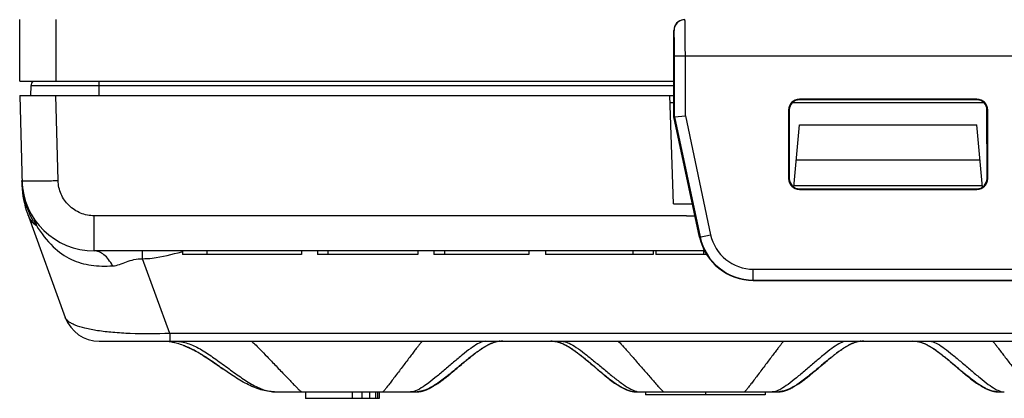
# Model space of a CAD drawing. Header units: millimetres. Extents: x 0 to 594, y 0 to 420.
# Tile 2 of 44: x 229 to 256, y 30 to 40. Entities that reach past the tile are written whole.
import ezdxf

# ---------------------------------------------------------------- set-up
doc = ezdxf.new("R2010")
doc.units = ezdxf.units.MM
doc.header["$LTSCALE"] = 32.67
doc.layers.get('0').update_dxf_attribs({"linetype": 'CONTINUOUS'})
doc.layers.add('SUPERFICI', color=7, linetype='CONTINUOUS')

msp = doc.modelspace()

# ---------------------------------------------------------------- linework, layer by layer
at = {"color": 7, "linetype": 'CONTINUOUS'}
for p, q in [((228.92078, 38.48634), (228.92078, 40.18622)), ((246.99829, 38.48634), (246.99829, 39.88622)), ((228.92078, 38.48634), (246.99829, 38.48634)), ((229.22845, 38.35539), (229.21905, 38.08628)), ((247.00038, 37.49484), (247.00017, 38.19157)), ((228.91905, 38.08628), (247.0002, 38.08628)), ((228.91905, 38.08628), (228.98398, 35.60684)), ((246.98889, 35.08628), (246.88413, 38.08628)), ((247.00026, 37.88631), (246.89111, 37.88631)), ((255.56619, 37.88631), (250.27191, 37.88631)), ((255.36905, 37.98628), (250.46905, 37.98628)), ((255.36905, 37.96723), (250.46905, 37.96723)), ((250.16905, 37.68628), (250.16905, 35.78628)), ((250.18801, 37.68628), (250.18743, 35.78628)), ((255.65067, 35.78628), (255.6501, 37.68628)), ((255.66905, 35.78628), (255.66905, 37.68628)), ((247.01413, 37.49629), (247.00038, 37.49484)), ((247.70799, 34.17061), (247.00038, 37.49484)), ((247.01413, 37.49629), (247.31409, 37.52781)), ((250.31594, 35.55068), (250.46654, 37.27206)), ((250.46654, 37.27206), (255.37156, 37.27206)), ((255.52217, 35.55068), (255.37156, 37.27206)), ((255.45672, 36.29871), (250.38138, 36.29871)), ((255.51905, 35.58628), (250.31905, 35.58628)), ((250.46905, 35.50457), (255.36905, 35.50457)), ((250.46905, 35.48628), (255.36905, 35.48628)), ((246.98889, 35.08628), (247.51308, 35.08628)), ((229.13389, 34.81723), (230.17957, 31.94426)), ((233.41905, 33.78628), (233.41905, 33.68628)), ((236.70703, 33.78628), (236.70703, 33.68628)), ((237.14441, 33.78628), (237.14441, 33.68628)), ((239.92041, 33.78628), (239.92041, 33.68628)), ((240.36717, 33.78628), (240.36717, 33.68628)), ((242.9908, 33.78628), (242.9908, 33.68628)), ((243.45312, 33.78628), (243.45312, 33.68628)), ((246.42276, 33.78628), (246.42276, 33.68628)), ((246.49433, 33.78628), (246.49433, 33.68628)), ((247.81879, 33.78628), (247.81879, 33.68628)), ((236.70703, 33.68628), (233.41905, 33.68628)), ((239.92041, 33.68628), (237.14441, 33.68628)), ((242.9908, 33.68628), (240.36717, 33.68628)), ((246.42276, 33.68628), (243.45312, 33.68628)), ((247.90313, 33.68628), (246.49433, 33.68628)), ((249.19265, 32.96871), (256.64545, 32.96871)), ((231.11926, 31.28628), (274.71884, 31.28628)), ((233.44641, 31.16965), (233.47839, 31.15723)), ((233.47808, 31.15735), (233.48881, 31.15305)), ((233.48881, 31.15305), (233.49786, 31.14938)), ((233.49786, 31.14938), (233.51163, 31.14371)), ((233.51163, 31.14371), (233.52512, 31.13805)), ((233.52512, 31.13805), (233.5384, 31.13238)), ((233.5384, 31.13238), (233.55148, 31.1267)), ((233.55148, 31.1267), (233.56438, 31.12102)), ((233.56438, 31.12102), (233.5771, 31.11532)), ((233.5771, 31.11532), (233.58964, 31.10963)), ((233.58964, 31.10963), (233.60201, 31.10392)), ((233.60201, 31.10392), (233.61423, 31.09822)), ((233.61423, 31.09822), (233.6263, 31.09251)), ((233.6263, 31.09251), (233.63822, 31.08679)), ((233.63822, 31.08679), (233.65002, 31.08107)), ((233.65002, 31.08107), (233.66167, 31.07535)), ((233.66167, 31.07535), (233.6732, 31.06963)), ((233.6732, 31.06963), (233.68838, 31.06199)), ((233.68838, 31.06199), (233.70335, 31.05435)), ((233.70335, 31.05435), (233.71813, 31.04671)), ((233.71813, 31.04671), (233.73272, 31.03906)), ((233.73272, 31.03906), (233.74715, 31.03141)), ((233.74715, 31.03141), (233.76143, 31.02374)), ((233.76143, 31.02374), (233.77556, 31.01606)), ((241.5946, 31.01537), (241.61354, 31.02881)), ((241.61354, 31.02881), (241.63334, 31.04263)), ((241.63334, 31.04263), (241.65537, 31.05774)), ((241.83359, 31.16714), (241.84792, 31.17437)), ((241.83735, 31.16915), (241.84525, 31.1733)), ((241.84525, 31.1733), (241.8478, 31.17462)), ((241.85295, 31.17686), (241.84792, 31.17437)), ((244.00622, 31.17828), (244.00885, 31.17693)), ((244.00885, 31.17693), (244.0143, 31.1741)), ((244.0227, 31.16959), (244.02586, 31.16798)), ((244.14861, 31.09506), (244.16562, 31.08399)), ((244.16562, 31.08399), (244.18228, 31.07294)), ((244.18228, 31.07294), (244.19857, 31.06196)), ((244.19857, 31.06196), (244.21452, 31.05105)), ((244.21452, 31.05105), (244.23013, 31.04022)), ((244.23013, 31.04022), (244.24542, 31.02948)), ((244.24542, 31.02948), (244.26041, 31.01882)), ((251.59356, 31.02876), (251.61337, 31.04267)), ((251.61337, 31.04267), (251.63532, 31.05781)), ((251.78025, 31.14926), (251.79508, 31.15762)), ((251.79195, 31.15587), (251.80264, 31.16179)), ((251.80185, 31.16136), (251.81234, 31.16706)), ((251.81001, 31.16581), (251.81634, 31.16921)), ((251.81248, 31.16714), (251.82674, 31.17437)), ((251.81634, 31.16921), (251.82414, 31.17333)), ((251.82414, 31.17333), (251.82662, 31.17462)), ((251.83171, 31.17685), (251.82674, 31.17437)), ((254.00878, 31.1766), (254.00827, 31.17685)), ((254.00878, 31.1766), (254.02776, 31.167)), ((254.0131, 31.17476), (254.01695, 31.17275)), ((254.01695, 31.17275), (254.02338, 31.16935)), ((254.02338, 31.16935), (254.03303, 31.16415)), ((254.0277, 31.16703), (254.04617, 31.15692)), ((254.18571, 31.07096), (254.1901, 31.068)), ((254.1987, 31.06187), (254.21942, 31.04767)), ((254.21942, 31.04767), (254.23969, 31.03351)), ((254.23969, 31.03351), (254.25958, 31.01941)), ((254.25958, 31.01941), (254.27913, 31.00533)), ((233.77556, 31.01606), (233.78957, 31.00837)), ((233.78957, 31.00837), (233.80346, 31.00066)), ((233.80346, 31.00066), (233.82067, 30.99099)), ((233.82067, 30.99099), (233.83771, 30.9813)), ((233.83771, 30.9813), (233.8546, 30.97158)), ((233.8546, 30.97158), (233.87132, 30.96184)), ((233.87132, 30.96184), (233.8879, 30.95209)), ((233.8879, 30.95209), (233.90432, 30.94232)), ((233.90432, 30.94232), (233.92383, 30.93059)), ((233.92383, 30.93059), (233.94314, 30.91885)), ((233.94314, 30.91885), (233.96225, 30.90711)), ((233.96225, 30.90711), (233.98116, 30.89537)), ((233.98116, 30.89537), (234.00299, 30.88167)), ((234.00299, 30.88167), (234.02458, 30.86799)), ((234.02458, 30.86799), (234.04592, 30.85432)), ((234.04592, 30.85432), (234.07003, 30.83873)), ((234.07003, 30.83873), (234.09385, 30.82318)), ((234.09385, 30.82318), (234.1174, 30.80767)), ((234.1174, 30.80767), (234.14356, 30.79029)), ((234.14356, 30.79029), (234.16941, 30.77297)), ((234.16941, 30.77297), (234.19776, 30.75381)), ((234.19776, 30.75381), (234.22853, 30.73286)), ((241.23235, 30.73143), (241.26216, 30.75616)), ((241.26216, 30.75616), (241.29274, 30.78136)), ((241.29274, 30.78136), (241.31618, 30.80053)), ((241.31618, 30.80053), (241.34005, 30.81994)), ((241.34005, 30.81994), (241.36436, 30.83955)), ((241.36436, 30.83955), (241.38911, 30.85936)), ((241.38911, 30.85936), (241.41432, 30.87934)), ((241.41432, 30.87934), (241.43998, 30.89948)), ((241.43998, 30.89948), (241.45735, 30.91298)), ((241.45735, 30.91298), (241.47493, 30.92654)), ((241.47493, 30.92654), (241.49273, 30.94014)), ((241.49273, 30.94014), (241.51074, 30.95378)), ((241.51074, 30.95378), (241.52898, 30.96745)), ((241.52898, 30.96745), (241.54744, 30.98114)), ((241.57556, 31.00169), (241.5946, 31.01537)), ((244.26041, 31.01882), (244.27511, 31.00824)), ((244.27511, 31.00824), (244.28955, 30.99775)), ((244.28955, 30.99775), (244.30374, 30.98734)), ((244.30374, 30.98734), (244.32457, 30.97187)), ((244.32457, 30.97187), (244.34491, 30.95658)), ((244.34491, 30.95658), (244.36482, 30.94145)), ((244.36482, 30.94145), (244.38438, 30.92642)), ((244.38438, 30.92642), (244.40364, 30.91148)), ((244.40364, 30.91148), (244.42261, 30.89664)), ((244.42261, 30.89664), (244.44129, 30.88189)), ((244.44129, 30.88189), (244.46578, 30.86239)), ((244.46578, 30.86239), (244.48981, 30.84308)), ((244.48981, 30.84308), (244.51339, 30.82398)), ((244.51339, 30.82398), (244.53655, 30.80507)), ((244.53655, 30.80507), (244.56492, 30.78175)), ((244.56492, 30.78175), (244.59267, 30.75876)), ((244.59267, 30.75876), (244.62518, 30.73164)), ((251.20902, 30.72686), (251.23899, 30.75188)), ((251.23899, 30.75188), (251.26976, 30.7774)), ((251.26976, 30.7774), (251.29335, 30.79683)), ((251.29335, 30.79683), (251.31739, 30.8165)), ((251.31739, 30.8165), (251.34187, 30.83639)), ((251.34187, 30.83639), (251.36681, 30.85648)), ((251.36681, 30.85648), (251.39221, 30.87675)), ((251.39221, 30.87675), (251.41809, 30.8972)), ((251.41809, 30.8972), (251.43561, 30.9109)), ((251.43561, 30.9109), (251.45334, 30.92467)), ((251.45334, 30.92467), (251.4713, 30.93849)), ((251.4713, 30.93849), (251.48949, 30.95235)), ((251.48949, 30.95235), (251.5079, 30.96624)), ((251.5079, 30.96624), (251.52655, 30.98015)), ((251.52655, 30.98015), (251.54543, 30.99408)), ((251.54543, 30.99408), (251.56455, 31.008)), ((254.27913, 31.00533), (254.29836, 30.99129)), ((254.29836, 30.99129), (254.31726, 30.97732)), ((254.31726, 30.97732), (254.33585, 30.96341)), ((254.33585, 30.96341), (254.35416, 30.94957)), ((254.35416, 30.94957), (254.37218, 30.93581)), ((254.37218, 30.93581), (254.38994, 30.92212)), ((254.38994, 30.92212), (254.40745, 30.90851)), ((254.40745, 30.90851), (254.42472, 30.89497)), ((254.42472, 30.89497), (254.45021, 30.87482)), ((254.45021, 30.87482), (254.47522, 30.85484)), ((254.47522, 30.85484), (254.49981, 30.83502)), ((254.49981, 30.83502), (254.524, 30.81536)), ((254.524, 30.81536), (254.54782, 30.79586)), ((254.54782, 30.79586), (254.57131, 30.7765)), ((254.57131, 30.7765), (254.60219, 30.75089)), ((254.60219, 30.75089), (254.63261, 30.72548)), ((234.22853, 30.73286), (234.2589, 30.71205)), ((234.2589, 30.71205), (234.29428, 30.68762)), ((234.33708, 30.6579), (234.35023, 30.64873)), ((234.35023, 30.64873), (234.35806, 30.64327)), ((234.35806, 30.64327), (234.36584, 30.63784)), ((234.36584, 30.63784), (234.37356, 30.63244)), ((234.37356, 30.63244), (234.37868, 30.62886)), ((234.37868, 30.62886), (234.38377, 30.6253)), ((234.38377, 30.6253), (234.38884, 30.62176)), ((234.43779, 30.58746), (234.47187, 30.56355)), ((234.49091, 30.55016), (234.47681, 30.56004)), ((240.99915, 30.53401), (241.03626, 30.5662)), ((241.03435, 30.56458), (241.02531, 30.55672)), ((241.03528, 30.56536), (241.04577, 30.57427)), ((241.04577, 30.57427), (241.05655, 30.58341)), ((241.05655, 30.58341), (241.07333, 30.59764)), ((241.07333, 30.59764), (241.1285, 30.64431)), ((241.1285, 30.64431), (241.16842, 30.67795)), ((241.16842, 30.67795), (241.20338, 30.70726)), ((241.20338, 30.70726), (241.23235, 30.73143)), ((244.62518, 30.73164), (244.65682, 30.70507)), ((244.65682, 30.70507), (244.69263, 30.67485)), ((244.69263, 30.67485), (244.73687, 30.63732)), ((244.73687, 30.63732), (244.7652, 30.61321)), ((244.7652, 30.61321), (244.77901, 30.60144)), ((244.77901, 30.60144), (244.78808, 30.5937)), ((244.81026, 30.57479), (244.83156, 30.55661)), ((244.82878, 30.55898), (244.87175, 30.52154)), ((244.86335, 30.52949), (244.87081, 30.52314)), ((244.87081, 30.52314), (244.87803, 30.51698)), ((244.87803, 30.51698), (244.88503, 30.51103)), ((244.88503, 30.51103), (244.89504, 30.5025)), ((244.89504, 30.5025), (244.90137, 30.49712)), ((244.90137, 30.49712), (244.91027, 30.48955)), ((244.91027, 30.48955), (244.91527, 30.48529)), ((244.91527, 30.48529), (244.9174, 30.48349)), ((244.9174, 30.48349), (244.91976, 30.48149)), ((250.96426, 30.51909), (250.96652, 30.52102)), ((250.98267, 30.53412), (251.01946, 30.5662)), ((251.01756, 30.56458), (251.00874, 30.55687)), ((251.02262, 30.5689), (251.03333, 30.57803)), ((251.03333, 30.57803), (251.04435, 30.58743)), ((251.04435, 30.58743), (251.09847, 30.63351)), ((251.09847, 30.63351), (251.14487, 30.67285)), ((251.14487, 30.67285), (251.17993, 30.70243)), ((251.17993, 30.70243), (251.20902, 30.72686)), ((254.63261, 30.72548), (254.66983, 30.6942)), ((254.66983, 30.6942), (254.70578, 30.66382)), ((254.70578, 30.66382), (254.75338, 30.62342)), ((254.75338, 30.62342), (254.78492, 30.59656)), ((254.78492, 30.59656), (254.80256, 30.58152)), ((254.80256, 30.58152), (254.81387, 30.57188)), ((254.82053, 30.5662), (254.85595, 30.53531)), ((254.83089, 30.55718), (254.82243, 30.56458)), ((254.87209, 30.52219), (254.87444, 30.52018)), ((254.90757, 30.49039), (254.92607, 30.47437)), ((240.1128, 29.92848), (240.12379, 29.93242)), ((240.12213, 29.93181), (240.133, 29.93583)), ((240.1313, 29.93519), (240.14202, 29.93927)), ((240.14028, 29.9386), (240.15086, 29.94273)), ((240.14909, 29.94204), (240.1595, 29.94621)), ((240.15771, 29.94548), (240.16792, 29.94967)), ((240.16612, 29.94892), (240.17615, 29.95313)), ((240.17432, 29.95236), (240.1842, 29.95659)), ((240.1842, 29.95659), (240.19209, 29.96005)), ((240.19791, 29.96264), (240.20737, 29.96693)), ((240.20547, 29.96606), (240.2148, 29.97036)), ((240.2633, 29.99412), (240.26976, 29.99733)), ((240.26976, 29.99733), (240.27749, 30.00122)), ((240.27749, 30.00122), (240.28459, 30.00484)), ((240.27948, 30.00253), (240.29055, 30.00841)), ((240.28459, 30.00484), (240.2938, 30.00961)), ((240.29055, 30.00841), (240.30022, 30.01364)), ((240.2938, 30.00961), (240.3003, 30.01302)), ((240.30022, 30.01364), (240.30789, 30.01784)), ((245.50517, 30.04047), (245.49972, 30.04369)), ((245.50517, 30.04047), (245.51441, 30.03507)), ((245.51441, 30.03507), (245.52471, 30.02913)), ((245.52471, 30.02913), (245.53191, 30.02503)), ((245.53191, 30.02503), (245.53934, 30.02084)), ((245.53526, 30.02229), (245.54304, 30.01807)), ((245.53934, 30.02084), (245.547, 30.01658)), ((245.54304, 30.01807), (245.5521, 30.01323)), ((245.547, 30.01658), (245.55487, 30.01225)), ((245.5521, 30.01323), (245.55903, 30.00957)), ((245.55487, 30.01225), (245.56293, 30.00787)), ((245.55903, 30.00957), (245.56641, 30.00572)), ((245.56293, 30.00787), (245.57118, 30.00345)), ((245.56641, 30.00572), (245.57417, 30.00174)), ((245.57118, 30.00345), (245.57959, 29.99901)), ((245.57417, 30.00174), (245.58105, 29.99825)), ((245.57959, 29.99901), (245.58814, 29.99456)), ((245.58814, 29.99456), (245.59685, 29.9901)), ((245.59685, 29.9901), (245.60573, 29.98562)), ((245.60573, 29.98562), (245.61479, 29.98114)), ((245.61479, 29.98114), (245.62403, 29.97665)), ((245.62403, 29.97665), (245.63346, 29.97215)), ((245.63346, 29.97215), (245.64309, 29.96766)), ((245.64309, 29.96766), (245.65292, 29.96317)), ((250.20773, 29.97286), (250.21608, 29.97686)), ((250.21487, 29.97627), (250.2231, 29.98026)), ((250.22186, 29.97966), (250.22872, 29.98303)), ((250.2231, 29.98026), (250.23546, 29.98639)), ((250.22997, 29.98365), (250.24212, 29.98974)), ((250.23672, 29.98702), (250.24865, 29.99308)), ((250.24338, 29.99039), (250.25499, 29.99635)), ((250.25066, 29.99412), (250.25726, 29.99741)), ((250.25499, 29.99635), (250.26704, 30.00268)), ((250.25726, 29.99741), (250.26489, 30.00128)), ((250.26489, 30.00128), (250.27191, 30.00488)), ((250.26704, 30.00268), (250.27808, 30.00858)), ((250.27191, 30.00488), (250.28102, 30.00962)), ((250.27808, 30.00858), (250.28769, 30.01381)), ((250.28102, 30.00962), (250.28746, 30.01301)), ((250.28769, 30.01381), (250.2952, 30.01795)), ((255.55264, 30.01362), (255.56186, 30.00861)), ((255.55537, 30.01151), (255.5639, 30.00704)), ((255.56186, 30.00861), (255.57216, 30.00309)), ((255.5639, 30.00704), (255.57095, 30.0034)), ((255.57216, 30.00309), (255.58302, 29.99738)), ((255.58235, 29.9976), (255.58919, 29.99418)), ((255.58302, 29.99738), (255.59425, 29.99159)), ((255.58915, 29.9942), (255.59997, 29.98868)), ((255.5948, 29.99131), (255.60631, 29.98549)), ((255.60578, 29.98576), (255.61222, 29.98256)), ((255.6117, 29.98282), (255.61825, 29.9796)), ((255.61773, 29.97985), (255.6244, 29.97662)), ((255.62388, 29.97687), (255.63066, 29.97362)), ((255.63015, 29.97386), (255.63706, 29.9706)), ((235.96391, 29.886), (235.97384, 29.88586)), ((235.96412, 29.88599), (235.96941, 29.88591)), ((235.97389, 29.88586), (235.9859, 29.88581)), ((235.98294, 29.88581), (239.71945, 29.88582)), ((236.81905, 29.88582), (236.81905, 29.70628)), ((238.8568, 29.70628), (236.81905, 29.70628)), ((238.10605, 29.88582), (238.10605, 29.70628)), ((238.37418, 29.88582), (238.37418, 29.70628)), ((238.58868, 29.88582), (238.58868, 29.70628)), ((238.74955, 29.88582), (238.74955, 29.70628)), ((238.80318, 29.88582), (238.80318, 29.70628)), ((238.8568, 29.88582), (238.8568, 29.70628)), ((239.95482, 29.88977), (239.94898, 29.88903)), ((239.96533, 29.89122), (239.96539, 29.89123)), ((239.97146, 29.89214), (239.9789, 29.89334)), ((239.97838, 29.89325), (239.98654, 29.89465)), ((239.98595, 29.89455), (239.99452, 29.89612)), ((239.99386, 29.896), (240.00278, 29.89774)), ((240.00204, 29.89759), (240.01139, 29.89954)), ((240.01057, 29.89936), (240.02021, 29.90149)), ((240.01931, 29.90128), (240.02928, 29.90361)), ((240.0283, 29.90338), (240.03857, 29.90591)), ((240.03751, 29.90564), (240.04793, 29.90835)), ((240.0468, 29.90805), (240.05732, 29.91092)), ((240.05612, 29.91058), (240.06679, 29.91363)), ((240.06551, 29.91325), (240.07629, 29.91647)), ((240.07494, 29.91606), (240.08585, 29.91944)), ((240.08443, 29.919), (240.09544, 29.92255)), ((240.09395, 29.92206), (240.10497, 29.92576)), ((240.10341, 29.92522), (240.11442, 29.92904)), ((246.02384, 29.88445), (246.07408, 29.88551)), ((246.08361, 29.88582), (249.70972, 29.88582)), ((246.21405, 29.88582), (246.21405, 29.80728)), ((249.52269, 29.80728), (246.21405, 29.80728)), ((247.86914, 29.88582), (247.86914, 29.80728)), ((249.52269, 29.88582), (249.52269, 29.80728)), ((249.94364, 29.88974), (249.93802, 29.88903)), ((249.93969, 29.88924), (249.94794, 29.89032)), ((255.89208, 29.89032), (255.89679, 29.88969)), ((255.89679, 29.88969), (255.90197, 29.88903)), ((256.06728, 29.88538), (256.08081, 29.88561)), ((256.08081, 29.88561), (256.12246, 29.88579)), ((256.12246, 29.88579), (256.12751, 29.8858))]:
    msp.add_line(p, q, dxfattribs=at)
at = {"color": 9, "linetype": 'CONTINUOUS'}
for p, q in [((229.92071, 40.18622), (229.92071, 38.48634)), ((247.00191, 39.88622), (246.99829, 39.88622)), ((247.01413, 39.18622), (258.82397, 39.18622)), ((247.01413, 37.49629), (247.01413, 39.18622)), ((247.31409, 37.52781), (247.31409, 39.18622)), ((231.11905, 38.08628), (231.11905, 38.48634)), ((231.11905, 38.35539), (229.22845, 38.35539)), ((246.99924, 38.35539), (231.11905, 38.35539)), ((229.98032, 35.73395), (229.91871, 38.08628)), ((250.46905, 37.98628), (250.46905, 37.96723)), ((255.36905, 37.98628), (255.36905, 37.96723)), ((250.16905, 37.68628), (250.18801, 37.68628)), ((255.66905, 37.68628), (255.6501, 37.68628)), ((247.01413, 37.49629), (247.72045, 34.17326)), ((247.31409, 37.52781), (248.01385, 34.23562)), ((250.16905, 35.78628), (250.18743, 35.78628)), ((255.66905, 35.78628), (255.65067, 35.78628)), ((250.46905, 35.48628), (250.46905, 35.50457)), ((255.36905, 35.48628), (255.36905, 35.50457)), ((230.97997, 33.78628), (230.97997, 34.7601)), ((247.34417, 34.7601), (247.58251, 34.7601)), ((247.70799, 34.17061), (248.01385, 34.23562)), ((232.31243, 33.57101), (232.31243, 33.78628)), ((233.39608, 33.76531), (233.42279, 33.77273)), ((234.09405, 33.78628), (234.09405, 33.68628)), ((237.43691, 33.78628), (237.43691, 33.68628)), ((240.65967, 33.78628), (240.65967, 33.68628)), ((245.86026, 33.78628), (245.86026, 33.68628)), ((233.06565, 31.50154), (232.31243, 33.57101)), ((249.19265, 33.28104), (256.64545, 33.28104)), ((249.19265, 32.96871), (249.19265, 33.28104)), ((249.19265, 32.98108), (256.64545, 32.98108)), ((272.77245, 31.50154), (233.06565, 31.50154)), ((233.06565, 31.50154), (233.06565, 31.28628))]:
    msp.add_line(p, q, dxfattribs=at)
at = {"color": 7, "linetype": 'CONTINUOUS'}
for points in [[(241.65537, 31.05774), (241.67667, 31.07207), (241.69723, 31.08562), (241.71725, 31.09853), (241.73656, 31.11071), (241.75462, 31.12184), (241.7715, 31.132), (241.78717, 31.14121), (241.80099, 31.14915), (241.81277, 31.15577), (241.82274, 31.16128), (241.83097, 31.16574), (241.83735, 31.16915)], [(244.0143, 31.1741), (244.02262, 31.16971), (244.02785, 31.16691), (244.03366, 31.16377), (244.04006, 31.16026), (244.04704, 31.15639), (244.05442, 31.15225), (244.0622, 31.14782), (244.07038, 31.1431), (244.07876, 31.13821), (244.08733, 31.13313), (244.09611, 31.12787), (244.10491, 31.12252), (244.1137, 31.11712), (244.12252, 31.11164), (244.13129, 31.10613), (244.13998, 31.10061), (244.14861, 31.09506)], [(251.56455, 31.008), (251.5839, 31.0219), (251.59356, 31.02876)], [(251.63532, 31.05781), (251.65653, 31.07215), (251.67701, 31.08572), (251.69694, 31.09864), (251.71615, 31.11082), (251.73412, 31.12195), (251.75091, 31.1321), (251.7665, 31.14132), (251.78025, 31.14926)], [(254.03943, 31.16065), (254.04724, 31.15632), (254.05622, 31.15126), (254.06591, 31.14571), (254.07636, 31.13964), (254.08753, 31.13303), (254.09887, 31.12621), (254.11026, 31.11925), (254.12183, 31.11207), (254.13328, 31.10487), (254.14451, 31.0977), (254.15562, 31.09052), (254.1666, 31.08334), (254.17743, 31.07617)], [(254.17743, 31.07617), (254.18813, 31.06901), (254.1987, 31.06187)], [(241.54744, 30.98114), (241.56613, 30.99484), (241.57556, 31.00169)], [(234.29428, 30.68762), (234.33444, 30.65974), (234.33708, 30.6579)], [(234.38884, 30.62176), (234.39388, 30.61823), (234.39638, 30.61647)], [(234.39638, 30.61647), (234.40138, 30.61298), (234.40386, 30.61124)], [(234.40386, 30.61124), (234.40881, 30.60777), (234.41127, 30.60605)], [(234.41127, 30.60605), (234.41617, 30.60261), (234.41861, 30.60091), (234.42103, 30.5992)], [(234.42103, 30.5992), (234.42587, 30.59582), (234.42827, 30.59413), (234.43066, 30.59245), (234.43305, 30.59078), (234.43542, 30.58912), (234.43779, 30.58746)], [(234.47187, 30.56355), (234.47402, 30.56204), (234.47616, 30.56054), (234.47828, 30.55906), (234.48038, 30.55758), (234.48247, 30.55612), (234.48657, 30.55324)], [(234.48657, 30.55324), (234.4886, 30.55182), (234.4906, 30.55042), (234.53411, 30.51996)], [(240.98073, 30.51906), (240.98648, 30.52393), (240.98967, 30.52664), (240.99323, 30.52967), (240.99713, 30.53298)], [(240.99713, 30.53298), (241.01047, 30.5443), (241.01526, 30.54837), (241.02015, 30.55252), (241.0251, 30.55672), (241.03015, 30.56101), (241.03528, 30.56536)], [(244.78808, 30.5937), (244.79705, 30.58606), (244.80148, 30.58228), (244.80589, 30.57852), (244.81026, 30.57479)], [(244.83156, 30.55661), (244.8357, 30.55308), (244.8398, 30.54959), (244.84384, 30.54613), (244.85179, 30.53935)], [(244.85179, 30.53935), (244.8557, 30.53602), (244.86335, 30.52949)], [(250.96652, 30.52102), (250.97199, 30.52569), (250.97539, 30.52858), (250.97927, 30.5319)], [(250.97927, 30.5319), (250.99251, 30.5432), (250.9973, 30.54729), (251.00217, 30.55144)], [(251.00217, 30.55144), (251.01223, 30.56002), (251.01738, 30.56442), (251.02262, 30.5689)], [(254.81387, 30.57188), (254.82476, 30.56259), (254.83004, 30.55808), (254.8352, 30.55368), (254.84026, 30.54936), (254.8452, 30.54514)], [(254.8452, 30.54514), (254.85876, 30.53357), (254.86269, 30.53021)], [(254.86269, 30.53021), (254.86951, 30.52439), (254.87209, 30.52219)], [(240.18236, 29.95579), (240.19022, 29.95922), (240.1998, 29.96349)], [(240.21288, 29.96947), (240.22014, 29.97287), (240.22728, 29.97626), (240.23427, 29.97963), (240.24113, 29.98298), (240.24787, 29.98632), (240.25453, 29.98965), (240.26107, 29.99297), (240.26741, 29.99623), (240.27948, 30.00253)], [(245.65292, 29.96317), (245.65792, 29.96092), (245.66297, 29.95868), (245.66808, 29.95644), (245.67325, 29.95421), (245.67847, 29.95198), (245.68375, 29.94976), (245.68909, 29.94754), (245.69448, 29.94534), (245.69993, 29.94314), (245.70544, 29.94096), (245.71101, 29.93879), (245.71663, 29.93663), (245.72231, 29.93449), (245.72804, 29.93237), (245.73384, 29.93027), (245.73968, 29.92819), (245.74559, 29.92613), (245.75155, 29.92409), (245.75756, 29.92209), (245.76364, 29.92011), (245.76979, 29.91815), (245.77599, 29.91623), (245.78227, 29.91434), (245.7886, 29.91248), (245.795, 29.91066), (245.80147, 29.90888), (245.808, 29.90714), (245.81459, 29.90545), (245.82125, 29.9038), (245.82797, 29.9022), (245.83474, 29.90065), (245.84158, 29.89916), (245.84847, 29.89773), (245.85542, 29.89635), (245.8624, 29.89505), (245.86979, 29.89374)], [(249.94794, 29.89032), (249.9536, 29.89112), (249.95988, 29.89206), (249.96668, 29.89315), (249.97414, 29.89443), (249.98192, 29.89585), (249.98996, 29.89742), (249.99833, 29.89915), (250.00694, 29.90105), (250.01579, 29.9031), (250.02489, 29.90534), (250.03408, 29.90771), (250.04334, 29.91023), (250.0527, 29.91289), (250.06212, 29.91569), (250.0716, 29.91863), (250.08114, 29.9217), (250.09063, 29.92488), (250.10005, 29.92815), (250.10943, 29.93151), (250.11864, 29.93492), (250.12766, 29.93835), (250.13652, 29.94182), (250.14518, 29.94529), (250.15361, 29.94876), (250.16184, 29.95222), (250.1699, 29.95568), (250.17778, 29.95914), (250.18548, 29.96258), (250.19304, 29.96601), (250.20046, 29.96945), (250.20893, 29.97344)], [(255.542, 30.01949), (255.54346, 30.01868), (255.55264, 30.01362)], [(255.55163, 30.01349), (255.55129, 30.01366), (255.55537, 30.01151)], [(255.57095, 30.0034), (255.57462, 30.00152), (255.58235, 29.9976)], [(255.63655, 29.97084), (255.64308, 29.96779), (255.6497, 29.96476), (255.6564, 29.96172), (255.66319, 29.9587), (255.67007, 29.95569), (255.67703, 29.95269), (255.68408, 29.94972), (255.69121, 29.94676), (255.69842, 29.94383), (255.70571, 29.94093), (255.7131, 29.93805), (255.72058, 29.9352), (255.72814, 29.93239), (255.7358, 29.92961), (255.74356, 29.92688), (255.75141, 29.92418), (255.75935, 29.92154), (255.76737, 29.91895), (255.77548, 29.91642), (255.78367, 29.91395), (255.79196, 29.91155), (255.80034, 29.90921), (255.80876, 29.90696), (255.81723, 29.9048), (255.82574, 29.90274), (255.83413, 29.9008), (255.84239, 29.899), (255.85054, 29.89732), (255.85844, 29.89578), (255.86618, 29.89437), (255.87367, 29.89309), (255.88045, 29.89201), (255.8866, 29.89109), (255.89207, 29.89032)], [(239.72222, 29.8858), (239.75534, 29.88568), (239.76903, 29.88561), (239.78262, 29.88539), (239.7962, 29.88508), (239.83659, 29.88428)], [(239.83659, 29.88428), (239.84892, 29.88412), (239.86081, 29.88405), (239.87347, 29.88411), (239.88788, 29.8844)], [(239.88788, 29.8844), (239.90337, 29.88503), (239.91894, 29.88603), (239.93431, 29.88738), (239.94898, 29.88903)], [(239.95482, 29.88977), (239.95924, 29.89036), (239.96504, 29.89118), (239.97191, 29.89221)], [(245.86961, 29.89378), (245.87304, 29.8932), (245.87947, 29.89216), (245.88596, 29.89118), (245.8921, 29.89031), (245.89835, 29.88948), (245.90513, 29.88864), (245.91266, 29.88779), (245.92071, 29.88698), (245.92904, 29.88625), (245.93782, 29.88559), (245.94683, 29.88505), (245.95533, 29.88466), (245.96302, 29.88439), (245.97026, 29.88422), (245.97727, 29.88411), (245.98412, 29.88406), (245.9908, 29.88405), (245.9974, 29.88409), (246.00386, 29.88415), (246.02384, 29.88445)], [(246.07397, 29.88551), (246.0936, 29.88568), (246.12134, 29.88579)], [(249.71248, 29.8858), (249.74554, 29.88568), (249.75917, 29.88561), (249.7727, 29.88538), (249.7862, 29.88507), (249.82628, 29.88428)], [(249.82628, 29.88428), (249.8385, 29.88412), (249.8503, 29.88405), (249.86286, 29.88411), (249.87714, 29.8844)], [(249.87714, 29.8844), (249.89252, 29.88502), (249.90799, 29.88602), (249.92328, 29.88737), (249.93802, 29.88903)], [(255.90197, 29.88903), (255.91671, 29.88737), (255.932, 29.88602)], [(255.932, 29.88602), (255.94746, 29.88502), (255.96284, 29.8844)], [(255.96284, 29.8844), (255.97713, 29.88411), (255.98969, 29.88405), (256.00148, 29.88412), (256.01371, 29.88428), (256.02679, 29.88451), (256.06729, 29.88538)]]:
    msp.add_lwpolyline(points, dxfattribs=at)
for centre, radius, start, end in [((247.30189, 39.88624), 0.29998, 90.004667, 180.004666), ((229.42833, 38.34841), 0.2, 136.314336, 178), ((250.46905, 37.68628), 0.3, 90, 180), ((255.36905, 37.68628), 0.3, 0, 90), ((230.97997, 35.78628), 2, 181.499998, 270), ((250.46905, 35.78628), 0.3, 180, 270), ((255.36905, 35.78628), 0.3, 270, 360), ((231.48312, 35.67228), 2.5, 181.5, 200), ((231.11926, 32.28628), 1, 200, 270), ((232.84497, 29.73538), 1.55062, 80.912379, 85.479664), ((232.82941, 29.63886), 1.64838, 76.799969, 80.908239), ((232.67129, 29.12649), 2.1852, 68.333358, 69.224107), ((232.65134, 29.07601), 2.23948, 68.057765, 68.335806), ((243.72984, 28.02259), 3.67664, 125.144463, 125.843249), ((243.39851, 28.49488), 3.09973, 123.767435, 125.161913), ((243.14218, 28.87683), 2.63974, 122.924927, 123.750196), ((242.89073, 29.26854), 2.17427, 120.988724, 122.973567), ((242.50476, 29.85586), 1.47306, 116.286594, 116.480625), ((243.59676, 30.57806), 0.70776, 84.619547, 89.956156), ((243.59309, 30.53385), 0.75212, 83.116904, 84.657091), ((243.58856, 30.49814), 0.78812, 79.498663, 83.100646), ((243.58177, 30.46039), 0.82647, 77.961997, 79.512632), ((243.54391, 30.31352), 0.97817, 71.664806, 74.333716), ((243.52084, 30.24424), 1.0512, 70.070795, 71.623142), ((243.49604, 30.17602), 1.1238, 68.536401, 70.067656), ((243.34279, 29.83631), 1.49665, 62.40658, 63.769381), ((253.70693, 28.04305), 3.6582, 125.291852, 125.992335), ((253.37432, 28.51461), 3.08114, 123.903729, 125.309659), ((253.11841, 28.89393), 2.62358, 123.070212, 123.885916), ((252.86804, 29.28182), 2.1619, 121.131387, 123.119216), ((252.48143, 29.86727), 1.46189, 116.409323, 116.604483), ((252.25404, 30.48291), 0.80356, 99.547861, 100.018518), ((252.24923, 30.51334), 0.77276, 95.648167, 99.570258), ((253.58988, 30.50658), 0.77958, 79.668703, 84.138078), ((253.58431, 30.47375), 0.81287, 79.434279, 79.697927), ((253.51698, 30.23341), 1.0627, 70.422627, 70.715836), ((253.49154, 30.16357), 1.13703, 67.262469, 70.394126), ((253.35806, 29.86628), 1.463, 63.368255, 63.590622), ((252.44097, 28.47901), 3.12447, 54.648658, 55.956976), ((231.27067, 26.54658), 5.12434, 57.128919, 59.000035), ((226.6859, 47.03562), 21.84429, 310.646931, 311.028736), ((226.92549, 46.75287), 21.4737, 310.711338, 310.98915), ((262.37489, 50.6224), 26.65343, 228.82895, 229.053723), ((264.32977, 52.85069), 29.61769, 228.830687, 228.967801), ((253.27973, 40.14293), 12.77755, 228.936689, 229.582659), ((253.15726, 39.99881), 12.58839, 229.054277, 229.524064), ((236.6464, 46.97302), 21.81207, 310.801396, 311.182385), ((236.92627, 46.64548), 21.38127, 310.864388, 311.142455), ((272.36542, 50.61155), 26.63903, 228.829035, 229.053926), ((269.22658, 47.01105), 21.86243, 228.816937, 229.198112), ((238.6066, 32.88621), 3.34028, 305.786196, 307.080427), ((238.30553, 33.28602), 3.84078, 307.067468, 307.675704), ((238.01062, 33.66773), 4.32313, 307.677187, 308.289358), ((237.64724, 34.12837), 4.90985, 308.286889, 308.717536), ((236.98149, 34.95648), 5.97239, 308.731763, 309.30524), ((248.59744, 32.86467), 3.31986, 305.926185, 307.223887), ((248.29486, 33.26437), 3.82117, 307.211069, 307.830811), ((247.99955, 33.64453), 4.30254, 307.831934, 308.436776), ((247.637, 34.10165), 4.88599, 308.43457, 308.870304), ((246.96925, 34.92775), 5.94822, 308.884396, 309.456285), ((263.09643, 39.92574), 12.49332, 229.157776, 229.420376), ((261.75115, 38.35656), 10.42641, 229.425798, 229.543894), ((239.60287, 31.33551), 1.49513, 296.150067, 297.199304), ((239.05677, 32.24914), 2.56015, 303.43776, 304.08644), ((238.94888, 32.40806), 2.75224, 304.092484, 305.17796), ((238.81639, 32.59653), 2.98261, 305.172344, 305.771028), ((246.39569, 31.59958), 1.79672, 238.717346, 241.565873), ((246.30953, 31.44291), 1.61793, 241.607092, 242.212362), ((249.59255, 31.32361), 1.48344, 296.265446, 297.327982), ((249.04591, 32.23331), 2.54537, 303.582114, 304.223994), ((248.93781, 32.39168), 2.73711, 304.230327, 305.330348), ((248.80557, 32.57878), 2.96622, 305.324373, 305.910826), ((256.36094, 31.539), 1.72689, 238.888732, 242.603754), ((256.45719, 31.60439), 1.82492, 238.868426, 241.243996), ((256.3186, 31.46002), 1.63729, 240.667777, 242.247913), ((256.24826, 31.32564), 1.48562, 242.675665, 243.745526), ((239.87771, 30.46067), 0.57607, 266.27751, 277.1059), ((239.84432, 30.67065), 0.78513, 275.345715, 280.346223), ((246.00629, 30.66144), 0.776, 258.987975, 264.35398), ((246.00541, 30.65747), 0.77191, 260.034477, 264.910821), ((249.86716, 30.45452), 0.56992, 266.260716, 277.142462), ((249.8379, 30.62547), 0.73974, 275.003726, 275.340716), ((249.8339, 30.6626), 0.77708, 275.379574, 280.409324), ((256.00542, 30.65751), 0.77195, 260.034316, 264.910238), ((255.97283, 30.4545), 0.5699, 262.857321, 273.73915), ((256.00182, 30.62242), 0.73668, 264.946833, 265.169471), ((255.99938, 30.59108), 0.70526, 265.461473, 269.949662)]:
    msp.add_arc(centre, radius, start, end, dxfattribs=at)
at = {"color": 9, "linetype": 'CONTINUOUS'}
for centre, radius, start, end in [((231.24986, 35.76943), 2.2662, 210.713331, 214.425872), ((249.19265, 34.48617), 1.50509, 191.999752, 270), ((249.19265, 34.48617), 1.20514, 191.999752, 270), ((241.81451, 30.93473), 0.35136, 95.53975, 101.81627), ((241.81109, 30.96998), 0.31592, 90.228204, 90.80426), ((243.16389, 29.59256), 1.79629, 58.915048, 60.553931), ((261.91108, 50.79068), 26.47698, 229.919256, 230.126696)]:
    msp.add_arc(centre, radius, start, end, dxfattribs=at)
at = {"color": 7, "linetype": 'CONTINUOUS'}
for centre, major_axis, ratio, start_param, end_param in [((247.29833, 39.88622), (0.30005, 0), 0.9998477, 1.69057795, 3.14159265), ((246.99493, 38.18634), (0, 0.3), 0.01745506, -1.55334303, 0), ((250.46905, 37.68619), (0, 0.28104), 0.99999995, 0, 1.57049165), ((255.36905, 37.68619), (0, 0.28104), 0.99999995, -1.57049165, 0), ((250.46905, 35.78619), (0, 0.28162), 0.99999995, 1.57049165, 3.14159265), ((255.36905, 35.78619), (0, 0.28162), 0.99999995, 3.14159265, 4.71269366), ((249.19265, 34.48664), (0, 1.51793), 0.99999995, -4.50265578, -3.14159265)]:
    msp.add_ellipse(centre, major_axis=major_axis, ratio=ratio, start_param=start_param, end_param=end_param, dxfattribs=at)
at = {"color": 9, "linetype": 'CONTINUOUS'}
for points, knots in [([(247.31409, 39.18622), (247.31409, 39.25119), (247.31394, 39.37877), (247.31327, 39.56397), (247.31218, 39.73469), (247.31091, 39.86478), (247.30969, 39.95674), (247.30874, 40.01502), (247.30773, 40.0653), (247.30669, 40.10715), (247.30558, 40.14002), (247.30464, 40.16196), (247.30373, 40.17447), (247.30325, 40.18087), (247.30259, 40.18382), (247.30232, 40.18622), (247.30187, 40.18622)], [0, 0, 0, 0, 0.19486706, 0.38261211, 0.55541422, 0.70686141, 0.77276846, 0.83122194, 0.88164802, 0.92361186, 0.95668905, 0.98053444, 0.98894162, 0.99498368, 0.99865242, 1, 1, 1, 1]), ([(247.01413, 39.18622), (247.01413, 39.2317), (247.01398, 39.32101), (247.01331, 39.45064), (247.01223, 39.57015), (247.01076, 39.67483), (247.00924, 39.75103), (247.00776, 39.80152), (247.00679, 39.83101), (247.00548, 39.85353), (247.00491, 39.87146), (247.00298, 39.87928), (247.00311, 39.88623), (247.00191, 39.88622)], [0, 0, 0, 0, 0.19481751, 0.38250908, 0.55526779, 0.70668227, 0.83102628, 0.8814528, 0.92342437, 0.95651864, 0.98039235, 0.99488766, 1, 1, 1, 1]), ([(228.98065, 35.73392), (228.98069, 35.73236), (228.98874, 35.73102), (228.9996, 35.729), (229.02303, 35.72745), (229.05415, 35.72588), (229.09587, 35.72467), (229.14694, 35.72375), (229.20734, 35.7232), (229.30388, 35.72296), (229.43989, 35.72373), (229.61482, 35.72599), (229.7971, 35.72942), (229.9197, 35.73234), (229.98031, 35.73392)], [0, 0, 0, 0, 0.0046768, 0.01753168, 0.03955359, 0.07119963, 0.11272532, 0.16397429, 0.22457832, 0.29373759, 0.45343921, 0.63232665, 0.81823317, 1, 1, 1, 1]), ([(229.30153, 34.61198), (229.20171, 34.78), (229.04502, 35.14489), (228.9858, 35.53727), (228.98065, 35.73392)], [0, 0, 0, 0, 0.49835262, 1, 1, 1, 1]), ([(230.97994, 34.7601), (230.85199, 34.76073), (230.59335, 34.81004), (230.26472, 35.02603), (230.04025, 35.34888), (229.98426, 35.6061), (229.98032, 35.73395)], [0, 0, 0, 0, 0.25004541, 0.50005509, 0.75003238, 1, 1, 1, 1]), ([(229.13389, 34.81723), (229.13845, 34.80471), (229.1567, 34.75739), (229.17879, 34.71149), (229.1976, 34.67917)], [0, 0, 0, 0, 0.26264109, 1, 1, 1, 1]), ([(229.1976, 34.67917), (229.20567, 34.66531), (229.23786, 34.61403), (229.27775, 34.5673), (229.31126, 34.53797)], [0, 0, 0, 0, 0.26472163, 1, 1, 1, 1]), ([(229.38056, 34.48825), (229.38002, 34.50414), (229.37486, 34.56304), (229.35383, 34.62113), (229.3294, 34.65683)], [0, 0, 0, 0, 0.26871263, 1, 1, 1, 1]), ([(229.38056, 34.48826), (229.5104, 34.27587), (229.78821, 33.90913), (230.24256, 33.58174), (230.61473, 33.44215), (230.99564, 33.36435), (231.29, 33.36371), (231.48681, 33.37272)], [0, 0, 0, 0, 0.29576256, 0.53972781, 0.6531097, 0.7659189, 1, 1, 1, 1]), ([(231.48681, 33.37273), (231.4535, 33.43416), (231.38384, 33.54514), (231.25933, 33.67992), (231.12387, 33.76584), (231.02573, 33.78628), (230.97997, 33.78628)], [0, 0, 0, 0, 0.30665293, 0.57235567, 0.79917175, 1, 1, 1, 1]), ([(232.31243, 33.57101), (232.4029, 33.57101), (232.77096, 33.59527), (233.12884, 33.69117), (233.39608, 33.76531)], [0, 0, 0, 0, 0.24596569, 1, 1, 1, 1]), ([(231.48684, 33.37267), (231.61858, 33.3787), (231.81251, 33.46401), (232.08032, 33.55493), (232.23383, 33.57393), (232.31243, 33.57098)], [0, 0, 0, 0, 0.46439105, 0.72302856, 1, 1, 1, 1]), ([(233.06566, 31.50149), (232.70203, 31.48748), (232.17664, 31.48361), (231.51147, 31.52324), (231.09272, 31.5707), (230.74384, 31.63618), (230.50244, 31.70723), (230.35321, 31.77604), (230.25445, 31.83775), (230.19597, 31.89922), (230.17961, 31.94413)], [0, 0, 0, 0, 0.36519293, 0.5265627, 0.66852532, 0.78783128, 0.88245476, 0.92028208, 0.95203558, 1, 1, 1, 1]), ([(233.21563, 31.28582), (233.2752, 31.28577), (233.3935, 31.27544), (233.56673, 31.23009), (233.73629, 31.16149), (233.96913, 31.03995), (234.26248, 30.84697), (234.61365, 30.58902), (234.96472, 30.33026), (235.25739, 30.13537), (235.48859, 30.01198), (235.65495, 29.9425), (235.82251, 29.89666), (235.93624, 29.88591), (235.99289, 29.88582)], [0, 0, 0, 0, 0.05655506, 0.1120782, 0.16942836, 0.22988276, 0.36119884, 0.50228103, 0.64366511, 0.77536714, 0.83563531, 0.89224887, 0.94621314, 1, 1, 1, 1]), ([(235.32184, 31.28578), (235.33694, 31.27676), (235.36878, 31.2521), (235.44652, 31.18039), (235.57583, 31.0483), (235.77107, 30.84511), (236.00444, 30.59985), (236.24209, 30.35027), (236.4251, 30.15928), (236.54628, 30.03548), (236.61321, 29.96925), (236.66595, 29.92028), (236.69813, 29.89479), (236.71298, 29.88582)], [0, 0, 0, 0, 0.02672265, 0.0608453, 0.16070029, 0.3072824, 0.48890022, 0.67483931, 0.83069927, 0.89062106, 0.93797525, 0.97364798, 1, 1, 1, 1]), ([(240.04627, 31.28569), (240.03656, 31.27893), (240.01589, 31.25693), (239.98068, 31.21502), (239.9337, 31.15547), (239.87358, 31.07759), (239.79996, 30.98117), (239.6788, 30.82161), (239.51329, 30.6027), (239.34592, 30.38134), (239.21909, 30.21431), (239.1398, 30.11044), (239.0745, 30.02581), (239.02359, 29.96112), (238.98601, 29.91623), (238.96446, 29.8929), (238.95459, 29.88582)], [0, 0, 0, 0, 0.01999027, 0.05041921, 0.09273218, 0.14796542, 0.21662874, 0.29762116, 0.48635768, 0.68013733, 0.76631286, 0.84059231, 0.90082194, 0.94690934, 0.9794886, 1, 1, 1, 1]), ([(241.74257, 31.27864), (241.68373, 31.26641), (241.55729, 31.20885), (241.36704, 31.07856), (241.14786, 30.90552), (240.90536, 30.70173), (240.65239, 30.48562), (240.40597, 30.27866), (240.18101, 30.10107), (240.03497, 30.00099), (239.96567, 29.96275)], [0, 0, 0, 0, 0.08120654, 0.18442842, 0.31189178, 0.45822729, 0.6125676, 0.76152913, 0.89303511, 1, 1, 1, 1]), ([(243.66116, 31.28613), (243.67576, 31.2854), (243.73461, 31.28023), (243.79255, 31.26648), (243.83481, 31.25277)], [0, 0, 0, 0, 0.24751838, 1, 1, 1, 1]), ([(243.83481, 31.25277), (243.84565, 31.24925), (243.88997, 31.23387), (243.93311, 31.2152), (243.96508, 31.19976)], [0, 0, 0, 0, 0.24300089, 1, 1, 1, 1]), ([(243.90952, 31.28574), (243.92546, 31.28479), (243.99224, 31.27657), (244.0561, 31.25261), (244.10244, 31.23099)], [0, 0, 0, 0, 0.23797874, 1, 1, 1, 1]), ([(243.96508, 31.19976), (243.97189, 31.19647), (243.99953, 31.18282), (244.02669, 31.16823), (244.04696, 31.1568)], [0, 0, 0, 0, 0.24526042, 1, 1, 1, 1]), ([(244.09133, 31.13091), (244.15631, 31.09176), (244.28775, 31.0021), (244.41326, 30.90465), (244.47803, 30.85272)], [0, 0, 0, 0, 0.47750242, 1, 1, 1, 1]), ([(244.10244, 31.23099), (244.17178, 31.19863), (244.31741, 31.10928), (244.53963, 30.94317), (244.7846, 30.74414), (245.04156, 30.52948), (245.29578, 30.31952), (245.53354, 30.13401), (245.74641, 29.98923), (245.88753, 29.92021), (245.95403, 29.90171)], [0, 0, 0, 0, 0.10036766, 0.22300596, 0.36395083, 0.51423964, 0.66218369, 0.79644934, 0.90946975, 1, 1, 1, 1]), ([(245.45252, 31.28584), (245.46513, 31.27847), (245.49201, 31.25551), (245.53588, 31.2112), (245.59215, 31.1502), (245.66243, 31.07151), (245.74728, 30.97513), (245.88508, 30.81733), (246.07223, 30.6017), (246.26133, 30.38384), (246.40508, 30.21922), (246.49593, 30.11598), (246.57178, 30.03099), (246.63236, 29.96512), (246.67886, 29.91788), (246.70677, 29.89354), (246.71956, 29.88578)], [0, 0, 0, 0, 0.02318308, 0.05560962, 0.09914028, 0.15482058, 0.22312394, 0.302947, 0.48736778, 0.67632908, 0.76085301, 0.83429297, 0.89460757, 0.94170567, 0.97624256, 1, 1, 1, 1]), ([(250.03502, 31.28585), (250.02537, 31.27915), (250.00485, 31.25723), (249.9699, 31.21545), (249.92324, 31.156), (249.8635, 31.0782), (249.79031, 30.98182), (249.66978, 30.82223), (249.50507, 30.60319), (249.33848, 30.38167), (249.21222, 30.21448), (249.13328, 30.1105), (249.06828, 30.02581), (249.01761, 29.96107), (248.98022, 29.91618), (248.95879, 29.89285), (248.94896, 29.88578)], [0, 0, 0, 0, 0.01989026, 0.05022889, 0.09246254, 0.14763046, 0.21625289, 0.29723248, 0.48604118, 0.67997566, 0.76622797, 0.84056964, 0.90084077, 0.94694402, 0.97951779, 1, 1, 1, 1]), ([(251.72253, 31.27877), (251.66399, 31.26664), (251.53817, 31.20918), (251.34899, 31.07901), (251.13102, 30.90602), (250.88979, 30.70222), (250.6381, 30.48604), (250.39291, 30.27898), (250.16906, 30.10128), (250.02372, 30.00111), (249.95473, 29.96282)], [0, 0, 0, 0, 0.08105668, 0.1841811, 0.31161429, 0.45798269, 0.6124011, 0.76145385, 0.89302665, 1, 1, 1, 1]), ([(254.11825, 31.27883), (254.17675, 31.26681), (254.30217, 31.20845), (254.49145, 31.07884), (254.70926, 30.90575), (254.95032, 30.7021), (255.20185, 30.48609), (255.44687, 30.27916), (255.67055, 30.10147), (255.81594, 30.00151), (255.88486, 29.96313)], [0, 0, 0, 0, 0.08101848, 0.18419466, 0.31164186, 0.45799202, 0.6123801, 0.76140689, 0.89298364, 1, 1, 1, 1]), ([(255.80497, 31.28584), (255.81463, 31.27914), (255.83515, 31.25722), (255.8701, 31.21543), (255.91676, 31.15597), (255.9765, 31.07818), (256.04969, 30.9818), (256.17022, 30.82222), (256.33491, 30.60319), (256.50149, 30.38168), (256.62775, 30.2145), (256.70668, 30.11053), (256.77169, 30.02583), (256.82236, 29.96109), (256.85975, 29.91619), (256.88118, 29.89286), (256.89101, 29.88579)], [0, 0, 0, 0, 0.01989409, 0.05023602, 0.09247185, 0.14764111, 0.21626248, 0.29723992, 0.48603915, 0.67996451, 0.76621494, 0.84055617, 0.9008281, 0.94693524, 0.97951285, 1, 1, 1, 1]), ([(244.47803, 30.85272), (244.50991, 30.82716), (244.63947, 30.7216), (244.76683, 30.61341), (244.86344, 30.53215)], [0, 0, 0, 0, 0.2445316, 1, 1, 1, 1]), ([(244.9369, 30.47056), (245.04409, 30.38106), (245.2473, 30.2147), (245.46412, 30.06426), (245.57223, 30.00535)], [0, 0, 0, 0, 0.53142913, 1, 1, 1, 1]), ([(239.96567, 29.96275), (239.94463, 29.95114), (239.86885, 29.91224), (239.78374, 29.88567), (239.72224, 29.8858)], [0, 0, 0, 0, 0.28100438, 1, 1, 1, 1]), ([(245.57223, 30.00535), (245.59713, 29.99178), (245.69152, 29.94358), (245.79296, 29.90688), (245.86961, 29.89377)], [0, 0, 0, 0, 0.26715957, 1, 1, 1, 1]), ([(249.95473, 29.96282), (249.93379, 29.9512), (249.85844, 29.9123), (249.77371, 29.88567), (249.71249, 29.8858)], [0, 0, 0, 0, 0.28118659, 1, 1, 1, 1]), ([(255.88486, 29.96313), (255.90581, 29.95146), (255.98116, 29.91217), (256.06615, 29.88565), (256.12751, 29.8858)], [0, 0, 0, 0, 0.28102075, 1, 1, 1, 1]), ([(245.95403, 29.90171), (245.96401, 29.89893), (246.00326, 29.88925), (246.04394, 29.88493), (246.074, 29.88551)], [0, 0, 0, 0, 0.2562704, 1, 1, 1, 1])]:
    msp.add_open_spline(points, degree=3, knots=knots, dxfattribs=at)
msp.add_open_spline([(229.31126, 34.53797), (229.33265, 34.51924), (229.35592, 34.50243), (229.38057, 34.48826)], degree=3, dxfattribs=at)
at = {"color": 7, "linetype": 'CONTINUOUS'}
for points, knots in [([(233.44641, 31.1696), (233.39037, 31.19086), (233.31061, 31.21733), (233.22945, 31.23816), (233.20582, 31.24369)], [0, 0, 0, 0, 0.71037389, 1, 1, 1, 1]), ([(233.90989, 30.93899), (233.83356, 30.98476), (233.69455, 31.06242), (233.55235, 31.12742), (233.48817, 31.15327)], [0, 0, 0, 0, 0.55422091, 1, 1, 1, 1]), ([(241.86247, 31.18361), (241.85491, 31.17969), (241.8241, 31.16338), (241.79385, 31.14603), (241.77126, 31.13247)], [0, 0, 0, 0, 0.24447709, 1, 1, 1, 1]), ([(242.26612, 31.28582), (242.21551, 31.28582), (242.11222, 31.27436), (241.97434, 31.23247), (241.88925, 31.19479), (241.85294, 31.17687)], [0, 0, 0, 0, 0.35260772, 0.71811147, 1, 1, 1, 1]), ([(241.96268, 31.2302), (241.95435, 31.22681), (241.92042, 31.21245), (241.8872, 31.19643), (241.86247, 31.18361)], [0, 0, 0, 0, 0.24395779, 1, 1, 1, 1]), ([(242.19377, 31.28639), (242.17439, 31.2853), (242.09521, 31.2768), (242.01831, 31.2529), (241.96268, 31.2302)], [0, 0, 0, 0, 0.24423026, 1, 1, 1, 1]), ([(243.80805, 31.25535), (243.78802, 31.26096), (243.71888, 31.27786), (243.64798, 31.28588), (243.59731, 31.28582)], [0, 0, 0, 0, 0.29217777, 1, 1, 1, 1]), ([(244.00428, 31.17883), (243.96945, 31.19599), (243.91903, 31.21833), (243.86708, 31.23691), (243.85162, 31.24203)], [0, 0, 0, 0, 0.70474059, 1, 1, 1, 1]), ([(251.84213, 31.18409), (251.83452, 31.18013), (251.8035, 31.16364), (251.77305, 31.14609), (251.75033, 31.13237)], [0, 0, 0, 0, 0.24438361, 1, 1, 1, 1]), ([(252.24265, 31.28582), (252.19234, 31.28582), (252.08965, 31.27436), (251.95251, 31.23248), (251.86787, 31.1948), (251.83171, 31.17686)], [0, 0, 0, 0, 0.3522437, 0.71758153, 1, 1, 1, 1]), ([(251.94071, 31.23014), (251.93253, 31.22678), (251.89914, 31.21257), (251.86646, 31.19675), (251.84213, 31.18409)], [0, 0, 0, 0, 0.24398843, 1, 1, 1, 1]), ([(252.17072, 31.28639), (252.15142, 31.2853), (252.0726, 31.27679), (251.99606, 31.25285), (251.94071, 31.23014)], [0, 0, 0, 0, 0.24415503, 1, 1, 1, 1]), ([(254.00827, 31.17685), (253.97135, 31.19517), (253.83437, 31.25586), (253.6974, 31.28581), (253.59734, 31.28582)], [0, 0, 0, 0, 0.26952491, 1, 1, 1, 1]), ([(253.66928, 31.28639), (253.68857, 31.2853), (253.76739, 31.27679), (253.84393, 31.25285), (253.89928, 31.23014)], [0, 0, 0, 0, 0.24415459, 1, 1, 1, 1]), ([(253.89928, 31.23014), (253.90747, 31.22677), (253.94087, 31.21256), (253.97357, 31.19673), (253.99791, 31.18406)], [0, 0, 0, 0, 0.24398503, 1, 1, 1, 1]), ([(253.99791, 31.18406), (254.00552, 31.1801), (254.03652, 31.16362), (254.06695, 31.14608), (254.08967, 31.13237)], [0, 0, 0, 0, 0.24438681, 1, 1, 1, 1]), ([(254.08967, 31.13237), (254.09762, 31.12757), (254.13001, 31.1077), (254.16188, 31.08698), (254.18571, 31.07096)], [0, 0, 0, 0, 0.24441633, 1, 1, 1, 1]), ([(254.24876, 31.02739), (254.33968, 30.96294), (254.52237, 30.82047), (254.69992, 30.67197), (254.79199, 30.59495)], [0, 0, 0, 0, 0.48146306, 1, 1, 1, 1]), ([(234.47681, 30.56004), (234.46468, 30.56855), (234.32783, 30.66457), (234.1866, 30.76338), (234.05594, 30.84788), (234.0519, 30.85048)], [0, 0, 0, 0, 0.08609587, 0.97178675, 1, 1, 1, 1]), ([(241.57691, 31.00296), (241.49132, 30.94116), (241.31934, 30.80658), (241.15156, 30.66701), (241.06494, 30.59494)], [0, 0, 0, 0, 0.48369114, 1, 1, 1, 1]), ([(251.55708, 31.00289), (251.47197, 30.94108), (251.30095, 30.80653), (251.13414, 30.66702), (251.04802, 30.59497)], [0, 0, 0, 0, 0.48365448, 1, 1, 1, 1]), ([(235.96393, 29.88605), (235.83424, 29.8885), (235.57281, 29.93276), (235.19204, 30.09337), (234.83107, 30.3127), (234.59878, 30.47454), (234.49091, 30.55016)], [0, 0, 0, 0, 0.24676437, 0.50966448, 0.77256459, 1, 1, 1, 1]), ([(241.06494, 30.59494), (240.96519, 30.51193), (240.77281, 30.35161), (240.49101, 30.13482), (240.22471, 29.96734), (240.03885, 29.90041), (239.95072, 29.88925)], [0, 0, 0, 0, 0.29228549, 0.5640885, 0.79992751, 1, 1, 1, 1]), ([(251.04802, 30.59497), (250.94879, 30.51195), (250.75745, 30.35164), (250.47719, 30.13485), (250.21235, 29.96737), (250.02738, 29.90039), (249.93968, 29.88924)], [0, 0, 0, 0, 0.29246057, 0.56436304, 0.80015472, 1, 1, 1, 1]), ([(254.79199, 30.59495), (254.91483, 30.49218), (255.14711, 30.29763), (255.39124, 30.11619), (255.5137, 30.0423)], [0, 0, 0, 0, 0.52827334, 1, 1, 1, 1]), ([(240.91518, 30.46153), (240.86221, 30.41612), (240.70858, 30.2865), (240.53187, 30.15212), (240.40814, 30.07458), (240.38506, 30.06076)], [0, 0, 0, 0, 0.29977664, 0.8694047, 1, 1, 1, 1]), ([(245.46272, 30.06407), (245.44131, 30.07706), (245.36836, 30.12323), (245.2461, 30.21029), (245.11294, 30.31593), (245.02965, 30.38572), (244.9954, 30.41484)], [0, 0, 0, 0, 0.12840327, 0.44259678, 0.76939455, 1, 1, 1, 1]), ([(245.06399, 30.35718), (245.07559, 30.34754), (245.18357, 30.25832), (245.33101, 30.14458), (245.47658, 30.05508), (245.51652, 30.03265)], [0, 0, 0, 0, 0.08116681, 0.75351657, 1, 1, 1, 1]), ([(250.89926, 30.46173), (250.84672, 30.41644), (250.69411, 30.28698), (250.51818, 30.15239), (250.3948, 30.07462), (250.37147, 30.06058)], [0, 0, 0, 0, 0.2986436, 0.86744522, 1, 1, 1, 1]), ([(255.46865, 30.0605), (255.44528, 30.07456), (255.32185, 30.15235), (255.14586, 30.28699), (254.99323, 30.41647), (254.94067, 30.46177)], [0, 0, 0, 0, 0.13277116, 0.70137191, 1, 1, 1, 1]), ([(254.98581, 30.42307), (255.02306, 30.39131), (255.15619, 30.27946), (255.30787, 30.16241), (255.42772, 30.08572), (255.44243, 30.07656)], [0, 0, 0, 0, 0.25602244, 0.90936132, 1, 1, 1, 1]), ([(240.38506, 30.06076), (240.35821, 30.04468), (240.3254, 30.02608), (240.29197, 30.00864), (240.28628, 30.00571)], [0, 0, 0, 0, 0.83022824, 1, 1, 1, 1]), ([(250.37147, 30.06058), (250.34515, 30.04474), (250.31264, 30.0262), (250.27951, 30.00881), (250.27357, 30.00574)], [0, 0, 0, 0, 0.82132505, 1, 1, 1, 1]), ([(255.57926, 30.00453), (255.60623, 29.98977), (255.70765, 29.93799), (255.81775, 29.89972), (255.9004, 29.88922)], [0, 0, 0, 0, 0.26955685, 1, 1, 1, 1]), ([(240.02141, 29.90568), (240.01494, 29.90421), (239.97724, 29.89608), (239.93895, 29.89056), (239.90712, 29.88805)], [0, 0, 0, 0, 0.17194863, 1, 1, 1, 1]), ([(250.01005, 29.90567), (250.00378, 29.90424), (249.96631, 29.89611), (249.92824, 29.89057), (249.89642, 29.88805)], [0, 0, 0, 0, 0.16759457, 1, 1, 1, 1])]:
    msp.add_open_spline(points, degree=3, knots=knots, dxfattribs=at)
msp.add_open_spline([(255.94358, 29.88803), (255.90571, 29.89102), (255.86785, 29.897), (255.82998, 29.90566)], degree=3, dxfattribs=at)
at = {"layer": 'SUPERFICI', "color": 9, "linetype": 'CONTINUOUS'}
msp.add_line((247.34417, 34.7601), (230.97994, 34.7601), dxfattribs=at)
at = {"layer": 'SUPERFICI', "color": 7, "linetype": 'CONTINUOUS'}
msp.add_line((247.84648, 33.78628), (230.97997, 33.78628), dxfattribs=at)

doc.saveas('drawing.dxf')
